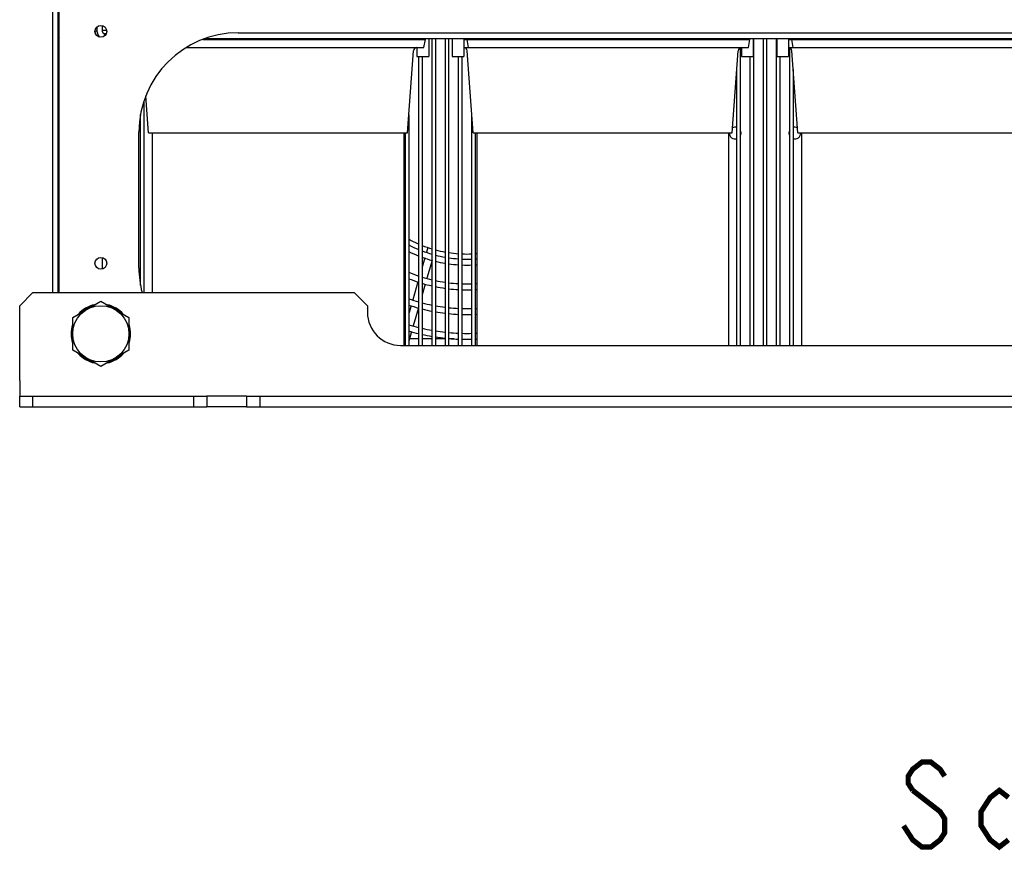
# Model space of a CAD drawing. Extents: x 27 to 410, y 33 to 287.
# Tile 1 of 31: x 56 to 93, y 45 to 77. Entities that reach past the tile are written whole.
import ezdxf

# ---------------------------------------------------------------- set-up
doc = ezdxf.new("R2010")
doc.units = 0
doc.header["$LTSCALE"] = 23.1
for name, color, linetype in [('ALL_AXIS', 7, 'CONTINUOUS'), ('ALL_CHAMFER_FEAT', 7, 'CONTINUOUS'), ('ALL_FEATURES', 7, 'CONTINUOUS'), ('ALL_NOTE', 7, 'CONTINUOUS')]:
    doc.layers.add(name, color=color, linetype=linetype)

msp = doc.modelspace()

# ---------------------------------------------------------------- linework, layer by layer
at = {"layer": 'ALL_AXIS', "color": 7, "linetype": 'CONTINUOUS'}
for p, q in [((57.186, 76.517), (57.148, 76.517)), ((62.612, 76.055), (71.006, 76.055)), ((70.689, 76.08), (70.689, 76.055)), ((70.947, 75.742), (71.006, 76.055)), ((71.132, 76.08), (71.132, 75.405)), ((72.015, 76.08), (72.015, 75.405)), ((72.458, 76.08), (72.458, 75.405)), ((72.458, 76.055), (83.256, 76.055)), ((82.939, 76.08), (82.939, 76.055)), ((83.197, 75.742), (83.256, 76.055)), ((83.382, 76.08), (83.382, 75.405)), ((84.265, 76.08), (84.265, 75.405)), ((84.708, 76.08), (84.708, 75.405)), ((84.708, 76.055), (95.506, 76.055)), ((70.689, 75.742), (70.689, 75.405)), ((82.939, 75.742), (82.939, 75.405)), ((70.689, 75.405), (71.132, 75.405)), ((72.015, 75.405), (72.458, 75.405)), ((82.939, 75.405), (83.382, 75.405)), ((84.265, 75.405), (84.708, 75.405)), ((60.698, 72.53), (60.698, 66.505)), ((70.198, 72.53), (70.198, 64.505)), ((72.948, 72.53), (72.948, 64.505)), ((82.448, 72.53), (82.448, 64.505)), ((85.198, 72.53), (85.198, 64.505)), ((57.698, 65.556), (58.761, 66.169)), ((58.761, 66.169), (59.823, 65.556)), ((57.698, 64.329), (57.698, 65.556)), ((59.823, 65.556), (59.823, 64.329)), ((58.761, 63.715), (57.698, 64.329)), ((59.823, 64.329), (58.761, 63.715)), ((64.261, 62.592), (62.761, 62.592))]:
    msp.add_line(p, q, dxfattribs=at)
at = {"layer": 'ALL_AXIS', "color": 3, "linetype": 'CONTINUOUS'}
msp.add_line((64.261, 62.192), (62.761, 62.192), dxfattribs=at)
for centre in [(58.761, 76.355), (58.761, 67.605)]:
    msp.add_circle(centre, 0.222, dxfattribs=at)
at = {"layer": 'ALL_AXIS', "color": 7, "linetype": 'CONTINUOUS'}
msp.add_circle((58.761, 64.942), 1.062, dxfattribs=at)
for centre, radius, start, end in [((82.698, 72.517), 0.222, 176.7212, 286.5639), ((82.698, 72.517), 0.222, 73.4361, 116.9783), ((82.698, 72.517), 0.222, 328.2564, 31.7436), ((84.948, 72.517), 0.222, 148.2564, 211.7436), ((84.948, 72.517), 0.222, 63.0217, 106.5639), ((84.948, 72.517), 0.222, 253.4361, 3.2788), ((72.573, 72.517), 4.755, 239.9889, 240.8683), ((72.573, 72.517), 4.98, 241.4988, 242.3234), ((72.573, 72.517), 4.98, 243.9088, 248.6487), ((72.573, 72.517), 4.755, 242.5959, 247.5773), ((72.573, 72.517), 4.755, 249.1971, 253.9679), ((72.573, 72.517), 4.98, 250.1671, 254.7152), ((72.573, 72.517), 4.98, 256.1886, 260.6087), ((72.573, 72.517), 4.755, 255.5263, 260.1555), ((72.573, 72.517), 4.755, 261.6808, 266.2285), ((72.573, 72.517), 4.755, 267.7395, 272.2605), ((72.573, 72.517), 4.755, 273.7715, 274.5294), ((72.573, 72.517), 5.689, 245.3082, 246.0143), ((72.573, 72.517), 5.689, 247.3634, 251.4109), ((72.573, 72.517), 4.98, 262.0576, 266.3998), ((72.573, 72.517), 4.98, 267.8416, 272.1584), ((72.573, 72.517), 4.98, 273.6002, 274.3239), ((72.573, 72.517), 5.914, 246.2904, 246.9496), ((72.573, 72.517), 5.914, 248.268, 252.1295), ((72.573, 72.517), 5.689, 252.7346, 256.6465), ((72.573, 72.517), 5.689, 257.9505, 261.7774), ((72.573, 72.517), 5.914, 253.3993, 257.1641), ((72.573, 72.517), 5.914, 258.401, 262.099), ((72.573, 72.517), 5.689, 263.0526, 266.8468), ((72.573, 72.517), 5.914, 263.3169, 266.9704), ((72.573, 72.517), 5.689, 268.1081, 271.8919), ((72.573, 72.517), 5.914, 268.1826, 271.8174), ((72.573, 72.517), 5.689, 273.1532, 273.7838), ((72.573, 72.517), 5.914, 273.0296, 273.6385), ((72.573, 72.517), 6.623, 248.9654, 249.5399), ((72.573, 72.517), 6.623, 250.6889, 254.1063), ((58.761, 64.942), 1.125, 102.1837, 139.1598), ((58.761, 64.942), 1.094, 106.2709, 133.7291), ((58.761, 64.942), 1.125, 40.8402, 77.8163), ((58.761, 64.942), 1.094, 46.2709, 73.7291), ((72.573, 72.517), 6.848, 249.6827, 250.2383), ((72.573, 72.517), 6.848, 251.3496, 254.6376), ((72.573, 72.517), 6.623, 255.2216, 258.5674), ((72.573, 72.517), 6.848, 255.7163, 258.9483), ((72.573, 72.517), 6.623, 259.6646, 262.9457), ((72.573, 72.517), 6.848, 260.006, 263.1793), ((72.573, 72.517), 6.623, 264.0394, 267.2921), ((72.573, 72.517), 6.623, 268.3753, 271.6247), ((72.573, 72.517), 6.623, 272.7079, 273.2495), ((72.573, 72.517), 6.848, 264.237, 267.3811), ((72.573, 72.517), 6.848, 268.4286, 271.5714), ((72.573, 72.517), 6.848, 272.6189, 273.1427), ((58.761, 64.942), 1.125, 162.5512, 197.4488), ((58.761, 64.942), 1.094, 166.2709, 193.7291), ((58.761, 64.942), 1.094, 346.2709, 13.7291), ((58.761, 64.942), 1.125, 342.5512, 17.4488), ((72.573, 72.517), 7.782, 252.2153, 252.6951), ((72.573, 72.517), 7.557, 251.6725, 252.1666), ((72.573, 72.517), 7.557, 253.1547, 256.1191), ((72.573, 72.517), 7.782, 253.6547, 256.5295), ((72.573, 72.517), 7.557, 257.0903, 259.987), ((72.573, 72.517), 7.557, 260.9526, 263.8216), ((72.573, 72.517), 7.782, 257.4672, 260.2801), ((72.573, 72.517), 7.782, 261.2178, 264.0006), ((72.573, 72.517), 7.557, 264.774, 267.6297), ((72.573, 72.517), 7.782, 264.9255, 267.6982), ((72.573, 72.517), 7.557, 268.5778, 271.4222), ((72.573, 72.517), 7.782, 268.6189, 271.3811), ((72.573, 72.517), 7.557, 272.3703, 272.8449), ((72.573, 72.517), 7.782, 272.3018, 272.7623), ((58.761, 64.942), 1.125, 220.8402, 257.8163), ((58.761, 64.942), 1.094, 226.2709, 253.7291), ((58.761, 64.942), 1.125, 282.1837, 319.1598), ((58.761, 64.942), 1.094, 286.2709, 313.7291)]:
    msp.add_arc(centre, radius, start, end, dxfattribs=at)
at = {"layer": 'ALL_CHAMFER_FEAT', "color": 7, "linetype": 'CONTINUOUS'}
for p, q in [((55.698, 66.005), (56.198, 66.505)), ((56.198, 66.505), (68.323, 66.505)), ((68.323, 66.505), (68.823, 66.005)), ((55.698, 63.18), (55.698, 66.005)), ((68.823, 66.005), (68.823, 65.755)), ((55.698, 62.192), (55.698, 62.592)), ((55.698, 62.592), (62.761, 62.592)), ((56.198, 62.192), (56.198, 62.592)), ((62.261, 62.592), (62.261, 62.192)), ((62.761, 62.592), (62.761, 62.192)), ((64.261, 62.592), (64.261, 62.192)), ((64.261, 62.592), (103.386, 62.592)), ((64.761, 62.592), (64.761, 62.192))]:
    msp.add_line(p, q, dxfattribs=at)
at = {"layer": 'ALL_CHAMFER_FEAT', "color": 3, "linetype": 'CONTINUOUS'}
for p, q in [((55.698, 62.192), (62.761, 62.192)), ((64.261, 62.192), (103.386, 62.192))]:
    msp.add_line(p, q, dxfattribs=at)
at = {"layer": 'ALL_FEATURES', "color": 3, "linetype": 'CONTINUOUS'}
for p, q in [((56.948, 66.505), (56.948, 78.442)), ((57.186, 66.505), (57.186, 78.13)), ((58.823, 76.342), (58.823, 76.566)), ((58.543, 76.317), (58.561, 76.317)), ((58.823, 76.405), (58.976, 76.405)), ((58.886, 76.28), (58.968, 76.28)), ((63.948, 76.305), (103.698, 76.305)), ((60.198, 67.43), (60.198, 72.555)), ((70.761, 64.755), (70.412, 64.755)), ((71.261, 64.755), (70.886, 64.755)), ((71.761, 64.755), (71.386, 64.755)), ((72.094, 64.755), (71.886, 64.755))]:
    msp.add_line(p, q, dxfattribs=at)
at = {"layer": 'ALL_FEATURES', "color": 7, "linetype": 'CONTINUOUS'}
for p, q in [((57.148, 66.505), (57.148, 78.442)), ((58.542, 76.38), (58.623, 76.38)), ((58.561, 76.317), (58.561, 76.261)), ((58.623, 76.342), (58.623, 76.527)), ((58.886, 76.28), (58.886, 76.172)), ((104.964, 76.08), (62.682, 76.08)), ((70.511, 76.055), (70.511, 76.08)), ((71.261, 64.505), (71.261, 76.08)), ((71.386, 76.08), (71.386, 64.505)), ((71.761, 64.505), (71.761, 76.08)), ((71.886, 76.08), (71.886, 64.505)), ((72.636, 76.055), (72.636, 76.08)), ((82.761, 76.055), (82.761, 76.08)), ((82.886, 76.08), (82.886, 76.055)), ((83.386, 76.08), (83.386, 64.505)), ((83.761, 64.505), (83.761, 76.08)), ((83.886, 76.08), (83.886, 64.505)), ((84.261, 64.505), (84.261, 76.08)), ((84.761, 76.055), (84.761, 76.08)), ((84.886, 76.055), (84.886, 76.08)), ((61.981, 75.742), (70.947, 75.742)), ((70.336, 72.53), (70.563, 75.626)), ((72.458, 75.742), (83.197, 75.742)), ((72.811, 72.53), (72.583, 75.626)), ((82.586, 72.53), (82.813, 75.626)), ((82.886, 75.73), (82.886, 64.505)), ((84.708, 75.742), (95.447, 75.742)), ((84.761, 64.505), (84.761, 75.73)), ((85.061, 72.53), (84.833, 75.626)), ((70.761, 64.505), (70.761, 75.405)), ((70.886, 75.405), (70.886, 64.505)), ((72.261, 64.505), (72.261, 75.405)), ((72.386, 75.405), (72.386, 64.505)), ((83.261, 64.505), (83.261, 75.405)), ((84.386, 75.405), (84.386, 64.505)), ((82.761, 64.505), (82.761, 74.913)), ((84.886, 74.913), (84.886, 64.505)), ((60.386, 73.716), (60.386, 66.505)), ((60.561, 72.53), (60.459, 73.92)), ((57.148, 73.53), (57.186, 73.53)), ((60.261, 66.762), (60.261, 73.222)), ((70.386, 73.211), (70.386, 64.505)), ((72.761, 64.505), (72.761, 73.211)), ((60.561, 72.53), (70.336, 72.53)), ((70.261, 64.505), (70.261, 72.53)), ((72.811, 72.53), (82.586, 72.53)), ((72.886, 72.53), (72.886, 64.505)), ((85.061, 72.53), (94.836, 72.53)), ((70.261, 68.584), (70.198, 68.62)), ((71.1, 68.201), (71.048, 68.021)), ((58.816, 67.818), (58.816, 67.391)), ((70.986, 67.805), (70.886, 67.454)), ((71.259, 67.715), (71.066, 67.04)), ((70.729, 66.906), (70.533, 66.222)), ((71.003, 66.82), (70.886, 66.41)), ((70.471, 66.005), (70.386, 65.708)), ((70.746, 65.924), (70.552, 65.244)), ((70.214, 65.109), (70.198, 65.054)), ((70.49, 65.028), (70.386, 64.664)), ((70.073, 64.505), (97.573, 64.505)), ((55.698, 63.18), (55.698, 62.592))]:
    msp.add_line(p, q, dxfattribs=at)
for points in [[(72.575, 76.055), (72.598, 75.892), (72.618, 75.742)], [(84.825, 76.055), (84.848, 75.892), (84.868, 75.742)]]:
    msp.add_lwpolyline(points, dxfattribs=at)
for centre, radius, start, end in [((58.886, 76.342), 0.263, 180, 231.623), ((70.688, 75.617), 0.125, 90, 175.8015), ((72.459, 75.617), 0.125, 4.1985, 90), ((82.938, 75.617), 0.125, 90, 175.8015), ((84.709, 75.617), 0.125, 4.1985, 90), ((72.573, 72.517), 4.562, 238.6083, 239.5053), ((72.573, 72.517), 4.562, 241.3013, 246.5573), ((72.573, 72.517), 4.562, 248.2589, 253.2555), ((72.573, 72.517), 4.562, 254.8915, 259.7262), ((72.573, 72.517), 4.562, 261.3209, 266.0629), ((72.573, 72.517), 4.562, 267.6353, 272.3647), ((72.573, 72.517), 4.562, 273.9371, 274.7225), ((70.073, 65.755), 1.25, 180, 270)]:
    msp.add_arc(centre, radius, start, end, dxfattribs=at)
at = {"layer": 'ALL_FEATURES', "color": 3, "linetype": 'CONTINUOUS'}
for centre, radius, start, end in [((58.886, 76.342), 0.0625, 180, 270), ((63.948, 72.555), 3.75, 90, 180), ((57.498, 75.967), 0.35, 153.6342, 180), ((63.948, 67.43), 3.75, 180, 194.2978)]:
    msp.add_arc(centre, radius, start, end, dxfattribs=at)
at = {"layer": 'ALL_NOTE', "color": 2, "linetype": 'CONTINUOUS', "const_width": 0.2}
for points in [[(90.603, 48.247), (90.431, 48.513), (90.087, 48.78), (89.743, 48.78), (89.399, 48.513), (89.227, 48.247), (89.227, 47.98), (89.399, 47.713)], [(89.399, 47.713), (90.431, 46.913), (90.603, 46.647), (90.603, 46.113), (90.431, 45.847), (90.087, 45.58), (89.743, 45.58), (89.399, 45.847), (89.227, 46.113), (89.055, 46.38)], [(93.011, 45.847), (92.667, 45.58), (92.323, 45.847), (91.979, 46.38), (91.979, 46.913), (92.323, 47.447), (92.667, 47.713), (93.011, 47.447)]]:
    msp.add_lwpolyline(points, dxfattribs=at)

doc.saveas('drawing.dxf')
